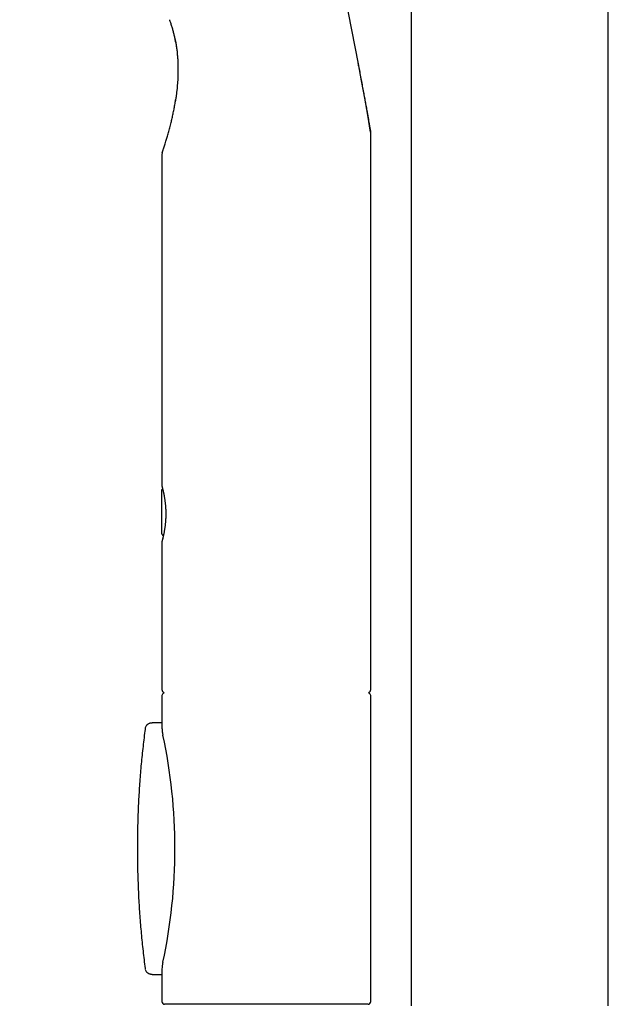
# Model space of a CAD drawing. Header units: millimetres. Extents: x 8 to 1091, y 12 to 2370.
# Tile 44 of 88: x 83 to 149, y 2095 to 2204. Entities that reach past the tile are written whole.
import ezdxf

# ---------------------------------------------------------------- set-up
doc = ezdxf.new("R2010")
doc.units = ezdxf.units.MM

msp = doc.modelspace()

# ---------------------------------------------------------------- linework, layer by layer
at = {"color": 7, "linetype": 'Continuous', "lineweight": 30}
for p, q in [((126.66, 2269.89), (126.66, 2094.6)), ((148.56, 2094.6), (148.56, 2269.89)), ((100.53, 2195.58), (100.47, 2195.14)), ((122.17, 2129.76), (122.17, 2191.49)), ((98.97, 2187.26), (98.97, 2152.35)), ((98.92, 2151.78), (98.92, 2147.18)), ((98.97, 2146.17), (98.97, 2129.76)), ((98.97, 2129.06), (98.97, 2125.55)), ((122.17, 2095.06), (122.17, 2129.06)), ((98.97, 2126.03), (97.93, 2126.03)), ((98.97, 2098.57), (98.97, 2095.06)), ((99.07, 2099.42), (99.08, 2099.45)), ((97.93, 2098.09), (98.97, 2098.09)), ((121.87, 2094.76), (99.27, 2094.76))]:
    msp.add_line(p, q, dxfattribs=at)
for centre, radius, start, end in [((-267.61, 2125.75), 395.3, 9.5986, 27.4554), ((99.47, 2189.23), 0.5, 160.8218, 180.0141), ((99.47, 2129.76), 0.5, 180, 235.459), ((99.27, 2129.06), 0.3, 106.1625, 180), ((121.67, 2129.76), 0.5, 304.5391, 0), ((121.87, 2129.06), 0.3, 0, 73.8356), ((97.61, 2125.41), 0.5, 133.5026, 172.5015), ((40.42, 2112.06), 60, 347.8699, 12.1375), ((97.61, 2098.71), 0.5, 187.4983, 226.4551), ((99.27, 2095.06), 0.3, 180, 270), ((121.87, 2095.06), 0.3, 270, 0)]:
    msp.add_arc(centre, radius, start, end, dxfattribs=at)
for points, knots in [([(100.14, 2203.23), (100.12, 2203.3), (100.08, 2203.43), (100.01, 2203.63), (99.95, 2203.82), (99.89, 2204), (99.85, 2204.11), (99.83, 2204.17), (99.83, 2204.17)], [0, 0, 0, 0, 0.189276, 0.38535, 0.574297, 0.767262, 0.999946, 1, 1, 1, 1]), ([(100.5, 2201.64), (100.5, 2201.64), (100.48, 2201.77), (100.43, 2202.04), (100.34, 2202.44), (100.25, 2202.84), (100.17, 2203.1), (100.14, 2203.23)], [0, 0, 0, 0, 0.002566, 0.251323, 0.500313, 0.75003, 1, 1, 1, 1]), ([(100.42, 2202.07), (100.46, 2201.88), (100.53, 2201.49), (100.61, 2200.9), (100.68, 2200.3), (100.72, 2199.7), (100.75, 2199.1), (100.75, 2198.7), (100.75, 2198.51)], [0, 0, 0, 0, 0.160861, 0.326831, 0.496363, 0.666203, 0.836935, 1, 1, 1, 1]), ([(100.5, 2201.63), (100.51, 2201.6), (100.54, 2201.45), (100.58, 2201.17), (100.63, 2200.82), (100.66, 2200.46), (100.7, 2200.1), (100.72, 2199.73), (100.74, 2199.36), (100.75, 2198.99), (100.75, 2198.61), (100.75, 2198.23), (100.74, 2197.85), (100.72, 2197.47), (100.69, 2197.09), (100.66, 2196.71), (100.63, 2196.34), (100.58, 2195.97), (100.54, 2195.61), (100.51, 2195.38), (100.49, 2195.27)], [0, 0, 0, 0, 0.016005, 0.070988, 0.126288, 0.181966, 0.238083, 0.294698, 0.351869, 0.409653, 0.468104, 0.527274, 0.587214, 0.647865, 0.708016, 0.767895, 0.827611, 0.887167, 0.946566, 1, 1, 1, 1]), ([(120.73, 2199.39), (120.77, 2199.22), (120.85, 2198.81), (120.97, 2198.17), (121.1, 2197.48), (121.23, 2196.79), (121.35, 2196.14), (121.47, 2195.52), (121.57, 2194.94), (121.68, 2194.37), (121.77, 2193.87), (121.84, 2193.45), (121.9, 2193.1), (121.95, 2192.82), (121.99, 2192.6), (122.02, 2192.45), (122.04, 2192.3), (122.07, 2192.17), (122.09, 2192.04), (122.11, 2191.94), (122.12, 2191.85), (122.14, 2191.78), (122.15, 2191.73), (122.15, 2191.69), (122.16, 2191.66), (122.16, 2191.66), (122.16, 2191.66)], [0, 0, 0, 0, 0.056472, 0.132318, 0.208188, 0.284155, 0.360166, 0.426527, 0.492945, 0.559613, 0.626412, 0.670866, 0.715414, 0.760381, 0.782987, 0.805591, 0.827559, 0.849588, 0.871853, 0.894226, 0.912118, 0.930102, 0.94843, 0.966902, 0.984804, 1, 1, 1, 1]), ([(99, 2189.39), (99, 2189.39), (98.99, 2189.39), (99, 2189.41), (99.02, 2189.45), (99.04, 2189.52), (99.07, 2189.62), (99.12, 2189.75), (99.17, 2189.92), (99.25, 2190.14), (99.33, 2190.39), (99.41, 2190.64), (99.48, 2190.89), (99.55, 2191.12), (99.63, 2191.37), (99.7, 2191.62), (99.77, 2191.89), (99.85, 2192.17), (99.92, 2192.45), (100.01, 2192.8), (100.1, 2193.22), (100.21, 2193.71), (100.31, 2194.21), (100.41, 2194.73), (100.46, 2195.09), (100.49, 2195.27)], [0, 0, 0, 0, 0.002361, 0.044916, 0.080101, 0.115525, 0.151645, 0.187983, 0.235797, 0.283993, 0.333206, 0.382697, 0.419984, 0.457272, 0.494853, 0.532436, 0.570748, 0.609062, 0.647558, 0.686055, 0.748254, 0.810585, 0.873272, 0.936062, 1, 1, 1, 1]), ([(122.17, 2191.5), (122.17, 2191.51), (122.17, 2191.54), (122.17, 2191.58), (122.16, 2191.61), (122.16, 2191.64), (122.16, 2191.65), (122.16, 2191.65)], [0, 0, 0, 0, 0.2554, 0.548541, 0.783333, 0.948091, 1, 1, 1, 1]), ([(98.97, 2189.23), (98.97, 2189.1), (98.97, 2188.45), (98.97, 2187.79), (98.97, 2187.26)], [0, 0, 0, 0, 0.190074, 1, 1, 1, 1]), ([(98.97, 2152.35), (98.97, 2152.34), (98.97, 2152.33), (98.97, 2152.32), (98.97, 2152.31), (98.98, 2152.31), (98.98, 2152.3), (98.98, 2152.3), (98.98, 2152.3), (98.98, 2152.3), (98.98, 2152.29), (98.98, 2152.28), (98.99, 2152.26), (99, 2152.23), (99.01, 2152.19), (99.02, 2152.15), (99.03, 2152.09), (99.05, 2152.02), (99.07, 2151.95), (99.09, 2151.86), (99.11, 2151.77), (99.13, 2151.67), (99.15, 2151.56), (99.18, 2151.45), (99.2, 2151.33), (99.22, 2151.2), (99.24, 2151.07), (99.27, 2150.93), (99.29, 2150.79), (99.31, 2150.64), (99.32, 2150.49), (99.34, 2150.33), (99.36, 2150.17), (99.37, 2150), (99.38, 2149.84), (99.39, 2149.67), (99.39, 2149.5), (99.4, 2149.34), (99.4, 2149.17), (99.39, 2149.01), (99.39, 2148.85), (99.38, 2148.68), (99.37, 2148.52), (99.36, 2148.36), (99.34, 2148.2), (99.33, 2148.04), (99.31, 2147.89), (99.29, 2147.74), (99.27, 2147.59), (99.25, 2147.45), (99.22, 2147.32), (99.2, 2147.19), (99.18, 2147.07), (99.15, 2146.96), (99.13, 2146.85), (99.11, 2146.75), (99.09, 2146.66), (99.07, 2146.58), (99.05, 2146.5), (99.04, 2146.43), (99.02, 2146.38), (99.01, 2146.33), (99, 2146.29), (98.99, 2146.26), (98.98, 2146.24), (98.98, 2146.23), (98.98, 2146.23), (98.98, 2146.23)], [0, 0, 0, 0, 0.0016973, 0.0032827, 0.0041838, 0.0047275, 0.0052304, 0.0059831, 0.007541, 0.0108409, 0.0184415, 0.0344661, 0.0514331, 0.0693591, 0.0872104, 0.1051301, 0.1231581, 0.1412841, 0.1594815, 0.1777155, 0.1959408, 0.2141123, 0.232193, 0.2501497, 0.2679469, 0.2857273, 0.3033918, 0.3211816, 0.3390681, 0.3570209, 0.3750078, 0.3929892, 0.4109285, 0.428796, 0.446566, 0.4642174, 0.4817354, 0.4991114, 0.5163437, 0.5334051, 0.5504702, 0.567707, 0.5851135, 0.6026821, 0.620399, 0.6382443, 0.6561928, 0.6742151, 0.6922786, 0.710344, 0.7283701, 0.746324, 0.7641758, 0.7819496, 0.7998726, 0.8177344, 0.8357188, 0.8537967, 0.8719364, 0.8901037, 0.9082533, 0.9263475, 0.9443505, 0.9622214, 0.9798903, 0.993949, 1, 1, 1, 1]), ([(99.04, 2152.06), (99.03, 2152.06), (99.01, 2152.04), (98.99, 2152), (98.96, 2151.96), (98.94, 2151.92), (98.93, 2151.87), (98.92, 2151.84), (98.92, 2151.8), (98.92, 2151.78), (98.92, 2151.78)], [0, 0, 0, 0, 0.098091, 0.259053, 0.412637, 0.558361, 0.695438, 0.822717, 0.938594, 1, 1, 1, 1]), ([(98.92, 2147.19), (98.92, 2147.18), (98.92, 2147.15), (98.93, 2147.11), (98.94, 2147.06), (98.96, 2147.01), (98.98, 2146.96), (99.02, 2146.92), (99.06, 2146.88), (99.09, 2146.85), (99.12, 2146.83), (99.13, 2146.83)], [0, 0, 0, 0, 0.0585422, 0.1611319, 0.300965, 0.4212127, 0.5428907, 0.6707699, 0.8020608, 0.935407, 1, 1, 1, 1]), ([(99.06, 2146.53), (99.05, 2146.51), (99.04, 2146.47), (99.03, 2146.41), (99.01, 2146.35), (99, 2146.31), (98.99, 2146.27), (98.99, 2146.25), (98.98, 2146.23), (98.98, 2146.23), (98.98, 2146.22), (98.98, 2146.22), (98.98, 2146.21), (98.97, 2146.21), (98.97, 2146.2), (98.97, 2146.18), (98.97, 2146.17), (98.97, 2146.17)], [0, 0, 0, 0, 0.104003, 0.226679, 0.348964, 0.470688, 0.591758, 0.712256, 0.832711, 0.894162, 0.932051, 0.950357, 0.965021, 0.972799, 0.980958, 0.995388, 1, 1, 1, 1]), ([(97.93, 2126.02), (97.91, 2126.02), (97.86, 2126.02), (97.77, 2126.01), (97.67, 2126), (97.58, 2125.97), (97.49, 2125.93), (97.41, 2125.88), (97.35, 2125.84), (97.3, 2125.8), (97.27, 2125.77), (97.27, 2125.77)], [0, 0, 0, 0, 0.0983365, 0.2296489, 0.369594, 0.5036753, 0.6334134, 0.7604387, 0.8509355, 0.9567789, 1, 1, 1, 1]), ([(97.12, 2125.47), (97.1, 2125.35), (97.04, 2124.91), (96.95, 2124.14), (96.84, 2123.17), (96.74, 2122.2), (96.64, 2121.22), (96.56, 2120.25), (96.49, 2119.27), (96.42, 2118.29), (96.37, 2117.31), (96.32, 2116.34), (96.29, 2115.36), (96.26, 2114.38), (96.24, 2113.4), (96.24, 2112.42), (96.24, 2111.44), (96.25, 2110.46), (96.27, 2109.48), (96.3, 2108.5), (96.34, 2107.52), (96.38, 2106.54), (96.44, 2105.56), (96.51, 2104.58), (96.58, 2103.61), (96.67, 2102.63), (96.76, 2101.66), (96.87, 2100.68), (96.98, 2099.71), (97.07, 2099.03), (97.11, 2098.68), (97.12, 2098.65)], [0, 0, 0, 0, 0.01334, 0.049767, 0.086169, 0.122529, 0.158859, 0.195344, 0.231798, 0.268227, 0.304635, 0.341027, 0.37741, 0.413789, 0.450168, 0.486551, 0.522944, 0.559352, 0.595781, 0.632234, 0.668719, 0.705239, 0.74175, 0.778025, 0.814368, 0.850767, 0.88721, 0.923688, 0.960189, 0.996701, 1, 1, 1, 1]), ([(98.97, 2125.55), (98.97, 2125.52), (98.97, 2125.46), (98.98, 2125.37), (98.98, 2125.3), (98.99, 2125.24), (98.99, 2125.19), (99, 2125.15), (99, 2125.09), (99.01, 2125.01), (99.03, 2124.91), (99.05, 2124.8), (99.07, 2124.72), (99.08, 2124.68)], [0, 0, 0, 0, 0.1127635, 0.2087436, 0.2882405, 0.351515, 0.3987971, 0.4455611, 0.5191831, 0.611703, 0.7228867, 0.852434, 1, 1, 1, 1]), ([(99.08, 2099.44), (99.06, 2099.35), (99.03, 2099.2), (99, 2099.01), (98.98, 2098.8), (98.97, 2098.66), (98.97, 2098.56)], [0, 0, 0, 0, 0.326073, 0.500731, 0.68111, 1, 1, 1, 1]), ([(97.27, 2098.35), (97.28, 2098.34), (97.31, 2098.31), (97.37, 2098.26), (97.44, 2098.22), (97.53, 2098.17), (97.61, 2098.14), (97.7, 2098.12), (97.8, 2098.1), (97.87, 2098.09), (97.91, 2098.09), (97.92, 2098.09)], [0, 0, 0, 0, 0.071708, 0.1894937, 0.3030615, 0.4318361, 0.5607008, 0.6909409, 0.8239855, 0.9613427, 1, 1, 1, 1])]:
    msp.add_open_spline(points, degree=3, knots=knots, dxfattribs=at)

doc.saveas('drawing.dxf')
